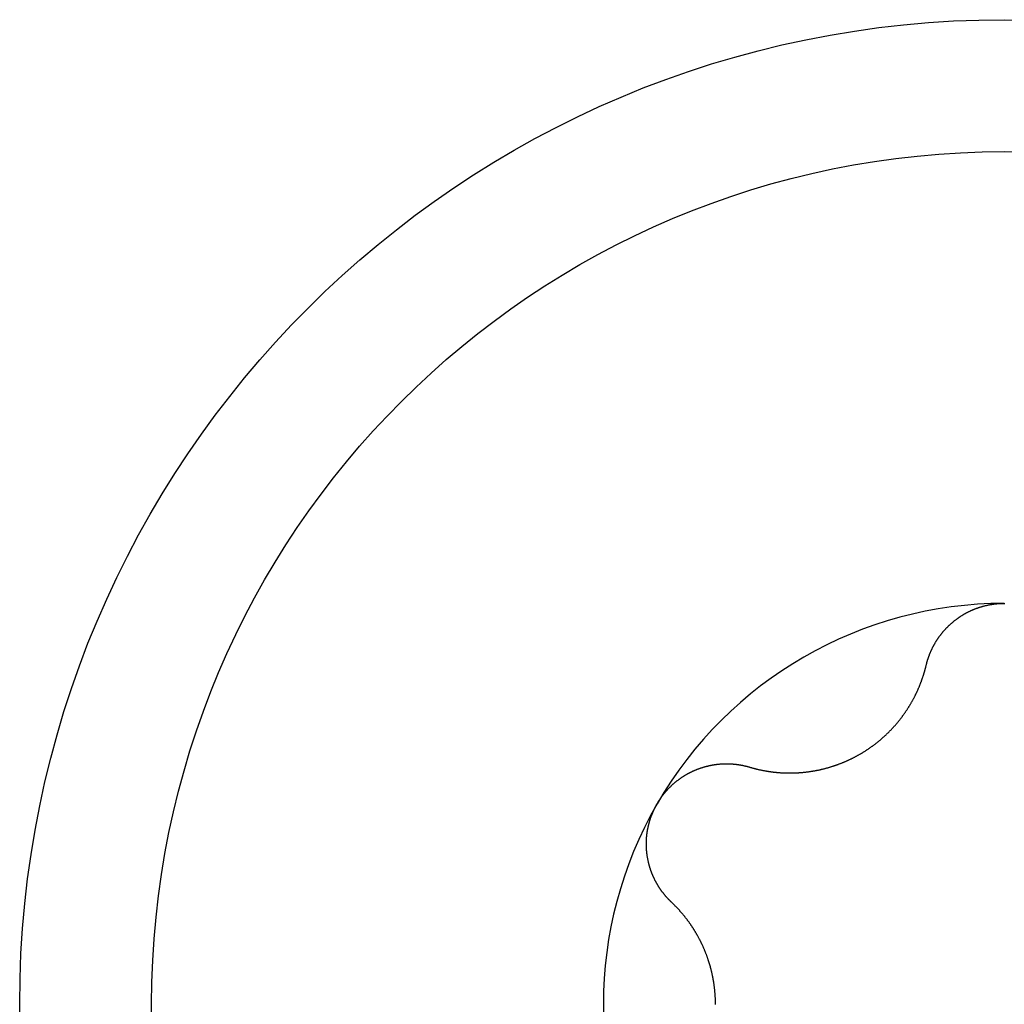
# Model space of a CAD drawing. Extents: x 1107 to 4046, y 937 to 3355.
# Tile 249 of 256: x 2220.63 to 2225.48, y 1717.71 to 1722.56. Entities that reach past the tile are written whole.
import ezdxf

# ---------------------------------------------------------------- set-up
doc = ezdxf.new("R2010")
doc.units = 0
doc.layers.add('KF_VIDA_L___C_REAR', color=7, linetype='CONTINUOUS')

# ---------------------------------------------------------------- blocks, each defined once
blk = doc.blocks.new('KF_VIDA_L___C_REAR')
at = {"layer": 'KF_VIDA_L___C_REAR'}
for points in [[(38.1157, 30.1711, 0), (38.1161, 30.1731, 0), (38.1166, 30.175, 0), (38.1171, 30.1769, 0), (38.1176, 30.1788, 0), (38.1181, 30.1808, 0), (38.1186, 30.1827, 0), (38.1191, 30.1846, 0), (38.1196, 30.1865, 0), (38.1202, 30.1884, 0), (38.1207, 30.1903, 0), (38.1213, 30.1922, 0), (38.1219, 30.1941, 0), (38.1224, 30.196, 0), (38.123, 30.1979, 0), (38.1236, 30.1998, 0), (38.1242, 30.2017, 0), (38.1249, 30.2036, 0), (38.1255, 30.2055, 0), (38.1261, 30.2073, 0), (38.1268, 30.2092, 0), (38.1274, 30.2111, 0), (38.1281, 30.213, 0), (38.1288, 30.2148, 0), (38.1295, 30.2167, 0), (38.1302, 30.2186, 0), (38.1309, 30.2204, 0), (38.1316, 30.2223, 0), (38.1323, 30.2241, 0), (38.133, 30.226, 0), (38.1338, 30.2278, 0), (38.1345, 30.2297, 0), (38.1353, 30.2315, 0), (38.1361, 30.2334, 0), (38.1368, 30.2352, 0), (38.1376, 30.237, 0), (38.1384, 30.2388, 0), (38.1392, 30.2407, 0), (38.1401, 30.2425, 0), (38.1409, 30.2443, 0), (38.1417, 30.2461, 0), (38.1426, 30.2479, 0), (38.1434, 30.2497, 0), (38.1443, 30.2515, 0), (38.1451, 30.2533, 0), (38.146, 30.2551, 0), (38.1469, 30.2568, 0), (38.1478, 30.2586, 0), (38.1487, 30.2604, 0), (38.1496, 30.2622, 0), (38.1505, 30.2639, 0), (38.1515, 30.2657, 0), (38.1524, 30.2674, 0), (38.1533, 30.2692, 0), (38.1543, 30.2709, 0), (38.1553, 30.2727, 0), (38.1562, 30.2744, 0), (38.1572, 30.2761, 0), (38.1582, 30.2778, 0), (38.1592, 30.2796, 0), (38.1602, 30.2813, 0), (38.1612, 30.283, 0), (38.1622, 30.2847, 0), (38.1633, 30.2864, 0), (38.1643, 30.2881, 0), (38.1653, 30.2897, 0), (38.1664, 30.2914, 0), (38.1675, 30.2931, 0), (38.1685, 30.2947, 0), (38.1696, 30.2964, 0), (38.1707, 30.2981, 0), (38.1718, 30.2997, 0), (38.1729, 30.3014, 0), (38.174, 30.303, 0), (38.1751, 30.3046, 0), (38.1762, 30.3062, 0), (38.1774, 30.3079, 0), (38.1785, 30.3095, 0), (38.1796, 30.3111, 0), (38.1808, 30.3127, 0), (38.182, 30.3143, 0), (38.1831, 30.3158, 0), (38.1843, 30.3174, 0), (38.1855, 30.319, 0), (38.1867, 30.3205, 0), (38.1879, 30.3221, 0), (38.1891, 30.3237, 0), (38.1903, 30.3252, 0), (38.1916, 30.3267, 0), (38.1928, 30.3283, 0), (38.194, 30.3298, 0), (38.1953, 30.3314, 0), (38.1966, 30.3329, 0), (38.1979, 30.3344, 0), (38.1992, 30.3359, 0), (38.2005, 30.3374, 0), (38.2018, 30.339, 0), (38.2031, 30.3405, 0), (38.2044, 30.342, 0), (38.2058, 30.3435, 0), (38.2071, 30.345, 0), (38.2085, 30.3465, 0), (38.2099, 30.348, 0), (38.2113, 30.3494, 0), (38.2126, 30.3509, 0), (38.2141, 30.3524, 0), (38.2155, 30.3539, 0), (38.2169, 30.3553, 0), (38.2183, 30.3568, 0), (38.2198, 30.3582, 0), (38.2212, 30.3597, 0), (38.2227, 30.3611, 0), (38.2241, 30.3626, 0), (38.2256, 30.364, 0), (38.2271, 30.3654, 0), (38.2286, 30.3668, 0), (38.2301, 30.3682, 0), (38.2316, 30.3697, 0), (38.2332, 30.3711, 0), (38.2347, 30.3724, 0), (38.2362, 30.3738, 0), (38.2378, 30.3752, 0), (38.2393, 30.3766, 0), (38.2409, 30.378, 0), (38.2425, 30.3793, 0), (38.2441, 30.3807, 0), (38.2457, 30.382, 0), (38.2473, 30.3834, 0), (38.2489, 30.3847, 0), (38.2505, 30.386, 0), (38.2521, 30.3874, 0), (38.2538, 30.3887, 0), (38.2554, 30.39, 0), (38.2571, 30.3913, 0), (38.2587, 30.3926, 0), (38.2604, 30.3939, 0), (38.2621, 30.3951, 0), (38.2638, 30.3964, 0), (38.2655, 30.3977, 0), (38.2672, 30.3989, 0), (38.2689, 30.4002, 0), (38.2706, 30.4014, 0), (38.2723, 30.4026, 0), (38.2741, 30.4039, 0), (38.2758, 30.4051, 0), (38.2775, 30.4063, 0), (38.2793, 30.4075, 0), (38.2811, 30.4087, 0), (38.2828, 30.4098, 0), (38.2846, 30.411, 0), (38.2864, 30.4122, 0), (38.2882, 30.4133, 0), (38.29, 30.4145, 0), (38.2918, 30.4156, 0), (38.2936, 30.4167, 0), (38.2954, 30.4179, 0), (38.2973, 30.419, 0), (38.2991, 30.4201, 0), (38.301, 30.4211, 0), (38.3028, 30.4222, 0), (38.3047, 30.4233, 0), (38.3065, 30.4243, 0), (38.3084, 30.4254, 0), (38.3103, 30.4264, 0), (38.3122, 30.4275, 0), (38.314, 30.4285, 0), (38.3159, 30.4295, 0), (38.3178, 30.4305, 0), (38.3198, 30.4315, 0), (38.3217, 30.4325, 0), (38.3236, 30.4334, 0), (38.3255, 30.4344, 0), (38.3275, 30.4353, 0), (38.3294, 30.4363, 0), (38.3313, 30.4372, 0), (38.3333, 30.4381, 0), (38.3353, 30.439, 0), (38.3372, 30.4399, 0), (38.3392, 30.4408, 0), (38.3412, 30.4416, 0), (38.3432, 30.4425, 0), (38.3451, 30.4433, 0), (38.3471, 30.4442, 0), (38.3491, 30.445, 0), (38.3511, 30.4458, 0), (38.3531, 30.4466, 0), (38.3551, 30.4474, 0), (38.3572, 30.4482, 0), (38.3592, 30.449, 0), (38.3612, 30.4497, 0), (38.3632, 30.4505, 0), (38.3653, 30.4512, 0), (38.3673, 30.452, 0), (38.3693, 30.4527, 0), (38.3714, 30.4534, 0), (38.3734, 30.4541, 0), (38.3755, 30.4548, 0), (38.3776, 30.4554, 0), (38.3796, 30.4561, 0), (38.3817, 30.4567, 0), (38.3837, 30.4574, 0), (38.3858, 30.458, 0), (38.3879, 30.4586, 0), (38.39, 30.4592, 0), (38.3921, 30.4598, 0), (38.3941, 30.4604, 0), (38.3962, 30.461, 0), (38.3983, 30.4615, 0), (38.4004, 30.4621, 0), (38.4025, 30.4626, 0), (38.4046, 30.4632, 0), (38.4067, 30.4637, 0), (38.4088, 30.4642, 0), (38.4109, 30.4647, 0), (38.413, 30.4652, 0), (38.4151, 30.4656, 0), (38.4172, 30.4661, 0), (38.4193, 30.4665, 0), (38.4215, 30.467, 0), (38.4236, 30.4674, 0), (38.4257, 30.4678, 0), (38.4278, 30.4682, 0), (38.4299, 30.4686, 0), (38.432, 30.469, 0), (38.4342, 30.4693, 0), (38.4363, 30.4697, 0), (38.4384, 30.47, 0), (38.4405, 30.4704, 0), (38.4427, 30.4707, 0), (38.4448, 30.471, 0), (38.4469, 30.4713, 0), (38.4491, 30.4716, 0), (38.4512, 30.4719, 0), (38.4533, 30.4721, 0), (38.4554, 30.4724, 0), (38.4576, 30.4726, 0), (38.4597, 30.4729, 0), (38.4618, 30.4731, 0), (38.4639, 30.4733, 0), (38.4661, 30.4735, 0), (38.4682, 30.4737, 0), (38.4703, 30.4738, 0), (38.4725, 30.474, 0), (38.4746, 30.4741, 0), (38.4767, 30.4743, 0), (38.4788, 30.4744, 0), (38.481, 30.4745, 0), (38.4831, 30.4746, 0), (38.4852, 30.4747, 0), (38.4873, 30.4748, 0), (38.4894, 30.4749, 0), (38.4916, 30.4749, 0), (38.4937, 30.4749, 0), (38.4958, 30.475, 0), (38.4979, 30.475, 0), (38.5, 30.475, 0)], [(38.5, 30.475, 0), (38.5021, 30.475, 0)], [(37.2449, 29.6684, 0), (37.2472, 29.6677, 0), (37.2495, 29.6671, 0), (37.2519, 29.6664, 0), (37.2542, 29.6657, 0), (37.2565, 29.6651, 0), (37.2588, 29.6644, 0), (37.2611, 29.6638, 0), (37.2635, 29.6632, 0), (37.2658, 29.6625, 0), (37.2681, 29.6619, 0), (37.2705, 29.6613, 0), (37.2728, 29.6607, 0), (37.2751, 29.6601, 0), (37.2775, 29.6595, 0), (37.2798, 29.659, 0), (37.2822, 29.6584, 0), (37.2845, 29.6579, 0), (37.2868, 29.6573, 0), (37.2892, 29.6568, 0), (37.2915, 29.6562, 0), (37.2939, 29.6557, 0), (37.2962, 29.6552, 0), (37.2986, 29.6547, 0), (37.3009, 29.6542, 0), (37.3033, 29.6537, 0), (37.3056, 29.6532, 0), (37.308, 29.6528, 0), (37.3103, 29.6523, 0), (37.3127, 29.6518, 0), (37.315, 29.6514, 0), (37.3174, 29.651, 0), (37.3198, 29.6505, 0), (37.3221, 29.6501, 0), (37.3245, 29.6497, 0), (37.3268, 29.6493, 0), (37.3292, 29.6489, 0), (37.3315, 29.6485, 0), (37.3339, 29.6481, 0), (37.3362, 29.6477, 0), (37.3386, 29.6474, 0), (37.341, 29.647, 0), (37.3433, 29.6467, 0), (37.3457, 29.6463, 0), (37.348, 29.646, 0), (37.3504, 29.6457, 0), (37.3527, 29.6454, 0), (37.3551, 29.6451, 0), (37.3574, 29.6448, 0), (37.3598, 29.6445, 0), (37.3621, 29.6442, 0), (37.3645, 29.6439, 0), (37.3668, 29.6436, 0), (37.3692, 29.6434, 0), (37.3715, 29.6431, 0), (37.3739, 29.6429, 0), (37.3762, 29.6427, 0), (37.3786, 29.6424, 0), (37.3809, 29.6422, 0), (37.3833, 29.642, 0), (37.3856, 29.6418, 0), (37.3879, 29.6416, 0), (37.3903, 29.6414, 0), (37.3926, 29.6413, 0), (37.395, 29.6411, 0), (37.3973, 29.6409, 0), (37.3996, 29.6408, 0), (37.402, 29.6406, 0), (37.4043, 29.6405, 0), (37.4067, 29.6404, 0), (37.409, 29.6403, 0), (37.4114, 29.6401, 0), (37.4137, 29.64, 0), (37.4161, 29.6399, 0), (37.4185, 29.6399, 0), (37.4209, 29.6398, 0), (37.4233, 29.6397, 0), (37.4257, 29.6397, 0), (37.4281, 29.6396, 0), (37.4305, 29.6396, 0), (37.4329, 29.6395, 0), (37.4354, 29.6395, 0), (37.4378, 29.6395, 0), (37.4402, 29.6395, 0), (37.4427, 29.6395, 0), (37.4451, 29.6395, 0), (37.4476, 29.6395, 0), (37.45, 29.6395, 0), (37.4525, 29.6395, 0), (37.4549, 29.6396, 0), (37.4574, 29.6396, 0), (37.4599, 29.6397, 0), (37.4624, 29.6398, 0), (37.4648, 29.6398, 0), (37.4673, 29.6399, 0), (37.4698, 29.64, 0), (37.4723, 29.6401, 0), (37.4748, 29.6402, 0), (37.4773, 29.6404, 0), (37.4798, 29.6405, 0), (37.4823, 29.6406, 0), (37.4849, 29.6408, 0), (37.4874, 29.6409, 0), (37.4899, 29.6411, 0), (37.4924, 29.6413, 0), (37.495, 29.6415, 0), (37.4975, 29.6417, 0), (37.5, 29.6419, 0), (37.5026, 29.6421, 0), (37.5051, 29.6423, 0), (37.5076, 29.6425, 0), (37.5102, 29.6428, 0), (37.5127, 29.643, 0), (37.5153, 29.6433, 0), (37.5178, 29.6436, 0), (37.5204, 29.6438, 0), (37.5229, 29.6441, 0), (37.5255, 29.6444, 0), (37.5281, 29.6447, 0), (37.5306, 29.6451, 0), (37.5332, 29.6454, 0), (37.5357, 29.6457, 0), (37.5383, 29.6461, 0), (37.5409, 29.6464, 0), (37.5435, 29.6468, 0), (37.546, 29.6472, 0), (37.5486, 29.6476, 0), (37.5512, 29.648, 0), (37.5537, 29.6484, 0), (37.5563, 29.6488, 0), (37.5589, 29.6492, 0), (37.5615, 29.6497, 0), (37.564, 29.6501, 0), (37.5666, 29.6506, 0), (37.5692, 29.651, 0), (37.5718, 29.6515, 0), (37.5743, 29.652, 0), (37.5769, 29.6525, 0), (37.5795, 29.653, 0), (37.5821, 29.6535, 0), (37.5846, 29.6541, 0), (37.5872, 29.6546, 0), (37.5898, 29.6552, 0), (37.5924, 29.6557, 0), (37.5949, 29.6563, 0), (37.5975, 29.6569, 0), (37.6001, 29.6575, 0), (37.6026, 29.6581, 0), (37.6052, 29.6587, 0), (37.6078, 29.6593, 0), (37.6104, 29.66, 0), (37.6129, 29.6606, 0), (37.6155, 29.6613, 0), (37.618, 29.6619, 0), (37.6206, 29.6626, 0), (37.6232, 29.6633, 0), (37.6257, 29.664, 0), (37.6283, 29.6647, 0), (37.6308, 29.6654, 0), (37.6334, 29.6662, 0), (37.6359, 29.6669, 0), (37.6385, 29.6677, 0), (37.641, 29.6684, 0), (37.6436, 29.6692, 0), (37.6461, 29.67, 0), (37.6486, 29.6708, 0), (37.6512, 29.6716, 0), (37.6537, 29.6724, 0), (37.6562, 29.6732, 0), (37.6587, 29.674, 0), (37.6613, 29.6748, 0), (37.6638, 29.6757, 0), (37.6663, 29.6766, 0), (37.6688, 29.6774, 0), (37.6713, 29.6783, 0), (37.6738, 29.6792, 0), (37.6763, 29.6801, 0), (37.6788, 29.681, 0), (37.6813, 29.6819, 0), (37.6838, 29.6828, 0), (37.6863, 29.6837, 0), (37.6887, 29.6847, 0), (37.6912, 29.6856, 0), (37.6937, 29.6866, 0), (37.6961, 29.6875, 0), (37.6986, 29.6885, 0), (37.701, 29.6895, 0), (37.7035, 29.6905, 0), (37.7059, 29.6915, 0), (37.7084, 29.6925, 0), (37.7108, 29.6935, 0), (37.7132, 29.6945, 0), (37.7157, 29.6956, 0), (37.7181, 29.6966, 0), (37.7205, 29.6976, 0), (37.7229, 29.6987, 0), (37.7253, 29.6998, 0), (37.7277, 29.7008, 0), (37.7301, 29.7019, 0), (37.7325, 29.703, 0), (37.7348, 29.7041, 0), (37.7372, 29.7052, 0), (37.7396, 29.7063, 0), (37.7419, 29.7074, 0), (37.7443, 29.7086, 0), (37.7466, 29.7097, 0), (37.749, 29.7109, 0), (37.7513, 29.712, 0), (37.7536, 29.7132, 0), (37.7559, 29.7143, 0), (37.7583, 29.7155, 0), (37.7606, 29.7167, 0), (37.7629, 29.7179, 0), (37.7651, 29.7191, 0), (37.7674, 29.7203, 0), (37.7697, 29.7215, 0), (37.772, 29.7227, 0), (37.7742, 29.7239, 0), (37.7765, 29.7251, 0), (37.7787, 29.7264, 0), (37.7809, 29.7276, 0), (37.7832, 29.7289, 0), (37.7854, 29.7301, 0), (37.7876, 29.7314, 0), (37.7898, 29.7327, 0), (37.792, 29.7339, 0), (37.7942, 29.7352, 0), (37.7964, 29.7365, 0), (37.7986, 29.7378, 0), (37.8008, 29.7392, 0), (37.803, 29.7405, 0), (37.8051, 29.7418, 0), (37.8073, 29.7432, 0), (37.8095, 29.7446, 0), (37.8117, 29.7459, 0), (37.8139, 29.7473, 0), (37.816, 29.7487, 0), (37.8182, 29.7501, 0), (37.8204, 29.7515, 0), (37.8226, 29.753, 0), (37.8247, 29.7544, 0), (37.8269, 29.7558, 0), (37.829, 29.7573, 0), (37.8312, 29.7587, 0), (37.8334, 29.7602, 0), (37.8355, 29.7617, 0), (37.8376, 29.7632, 0), (37.8398, 29.7647, 0), (37.8419, 29.7662, 0), (37.8441, 29.7677, 0), (37.8462, 29.7693, 0), (37.8483, 29.7708, 0), (37.8504, 29.7723, 0), (37.8526, 29.7739, 0), (37.8547, 29.7755, 0), (37.8568, 29.777, 0), (37.8589, 29.7786, 0), (37.861, 29.7802, 0), (37.8631, 29.7818, 0), (37.8652, 29.7834, 0), (37.8673, 29.785, 0), (37.8693, 29.7867, 0), (37.8714, 29.7883, 0), (37.8735, 29.7899, 0), (37.8756, 29.7916, 0), (37.8776, 29.7932, 0), (37.8797, 29.7949, 0), (37.8817, 29.7966, 0), (37.8838, 29.7983, 0), (37.8858, 29.8, 0), (37.8879, 29.8017, 0), (37.8899, 29.8034, 0), (37.8919, 29.8051, 0), (37.8939, 29.8068, 0), (37.8959, 29.8086, 0), (37.8979, 29.8103, 0), (37.8999, 29.812, 0), (37.9019, 29.8138, 0), (37.9039, 29.8156, 0), (37.9059, 29.8173, 0), (37.9079, 29.8191, 0), (37.9098, 29.8209, 0), (37.9118, 29.8227, 0), (37.9137, 29.8245, 0), (37.9157, 29.8263, 0), (37.9176, 29.8281, 0), (37.9195, 29.8299, 0), (37.9215, 29.8318, 0), (37.9234, 29.8336, 0), (37.9253, 29.8354, 0), (37.9272, 29.8373, 0), (37.9291, 29.8392, 0), (37.931, 29.841, 0), (37.9328, 29.8429, 0), (37.9347, 29.8448, 0), (37.9366, 29.8467, 0), (37.9384, 29.8485, 0), (37.9403, 29.8504, 0), (37.9421, 29.8523, 0), (37.9439, 29.8543, 0), (37.9457, 29.8562, 0), (37.9476, 29.8581, 0), (37.9494, 29.86, 0), (37.9511, 29.862, 0), (37.9529, 29.8639, 0), (37.9547, 29.8658, 0), (37.9565, 29.8678, 0), (37.9582, 29.8698, 0), (37.96, 29.8717, 0), (37.9617, 29.8737, 0), (37.9634, 29.8757, 0), (37.9652, 29.8776, 0), (37.9669, 29.8796, 0), (37.9686, 29.8816, 0), (37.9703, 29.8836, 0), (37.972, 29.8856, 0), (37.9736, 29.8876, 0), (37.9753, 29.8896, 0), (37.977, 29.8917, 0), (37.9786, 29.8937, 0), (37.9803, 29.8957, 0), (37.9819, 29.8977, 0), (37.9835, 29.8998, 0), (37.9851, 29.9018, 0), (37.9867, 29.9038, 0), (37.9883, 29.9059, 0), (37.9899, 29.9079, 0), (37.9915, 29.91, 0), (37.993, 29.912, 0), (37.9946, 29.9141, 0), (37.9961, 29.9162, 0), (37.9977, 29.9182, 0), (37.9992, 29.9203, 0), (38.0007, 29.9224, 0), (38.0022, 29.9244, 0), (38.0037, 29.9265, 0), (38.0052, 29.9286, 0), (38.0067, 29.9307, 0), (38.0082, 29.9328, 0), (38.0097, 29.9349, 0), (38.0111, 29.9369, 0), (38.0126, 29.939, 0), (38.014, 29.9411, 0), (38.0154, 29.9432, 0), (38.0168, 29.9453, 0), (38.0182, 29.9474, 0), (38.0196, 29.9495, 0), (38.021, 29.9516, 0), (38.0224, 29.9537, 0), (38.0238, 29.9558, 0), (38.0251, 29.9579, 0), (38.0265, 29.9601, 0), (38.0278, 29.9622, 0), (38.0291, 29.9643, 0), (38.0304, 29.9664, 0), (38.0318, 29.9685, 0), (38.0331, 29.9706, 0), (38.0343, 29.9727, 0), (38.0356, 29.9748, 0), (38.0369, 29.977, 0), (38.0381, 29.9791, 0), (38.0394, 29.9812, 0), (38.0406, 29.9833, 0), (38.0419, 29.9854, 0), (38.0431, 29.9875, 0), (38.0443, 29.9896, 0), (38.0455, 29.9918, 0), (38.0467, 29.9939, 0), (38.0479, 29.996, 0), (38.049, 29.9981, 0), (38.0502, 30.0002, 0), (38.0513, 30.0023, 0), (38.0525, 30.0044, 0), (38.0536, 30.0065, 0), (38.0547, 30.0086, 0), (38.0558, 30.0107, 0), (38.0569, 30.0128, 0), (38.058, 30.0149, 0), (38.0591, 30.0171, 0), (38.0601, 30.0191, 0), (38.0612, 30.0212, 0), (38.0622, 30.0233, 0), (38.0633, 30.0254, 0), (38.0643, 30.0275, 0), (38.0653, 30.0296, 0), (38.0663, 30.0318, 0), (38.0674, 30.0339, 0), (38.0684, 30.036, 0), (38.0694, 30.0381, 0), (38.0703, 30.0403, 0), (38.0713, 30.0424, 0), (38.0723, 30.0445, 0), (38.0733, 30.0467, 0), (38.0742, 30.0488, 0), (38.0752, 30.051, 0), (38.0762, 30.0532, 0), (38.0771, 30.0553, 0), (38.078, 30.0575, 0), (38.079, 30.0597, 0), (38.0799, 30.0619, 0), (38.0808, 30.064, 0), (38.0817, 30.0662, 0), (38.0826, 30.0684, 0), (38.0835, 30.0706, 0), (38.0844, 30.0728, 0), (38.0853, 30.0751, 0), (38.0862, 30.0773, 0), (38.087, 30.0795, 0), (38.0879, 30.0817, 0), (38.0888, 30.0839, 0), (38.0896, 30.0862, 0), (38.0904, 30.0884, 0), (38.0913, 30.0906, 0), (38.0921, 30.0929, 0), (38.0929, 30.0951, 0), (38.0937, 30.0974, 0), (38.0945, 30.0996, 0), (38.0953, 30.1019, 0), (38.0961, 30.1042, 0), (38.0969, 30.1064, 0), (38.0977, 30.1087, 0), (38.0985, 30.111, 0), (38.0992, 30.1132, 0), (38.1, 30.1155, 0), (38.1007, 30.1178, 0), (38.1014, 30.1201, 0), (38.1022, 30.1224, 0), (38.1029, 30.1247, 0), (38.1036, 30.127, 0), (38.1043, 30.1293, 0), (38.105, 30.1316, 0), (38.1057, 30.1339, 0), (38.1064, 30.1362, 0), (38.1071, 30.1385, 0), (38.1077, 30.1408, 0), (38.1084, 30.1431, 0), (38.109, 30.1455, 0), (38.1097, 30.1478, 0), (38.1103, 30.1501, 0), (38.1109, 30.1524, 0), (38.1116, 30.1548, 0), (38.1122, 30.1571, 0), (38.1128, 30.1594, 0), (38.1134, 30.1618, 0), (38.114, 30.1641, 0), (38.1145, 30.1665, 0), (38.1151, 30.1688, 0), (38.1157, 30.1711, 0)], [(36.7896, 29.4875, 0), (36.7907, 29.4893, 0), (36.7917, 29.4911, 0), (36.7928, 29.493, 0), (36.7939, 29.4948, 0), (36.795, 29.4966, 0), (36.7961, 29.4984, 0), (36.7973, 29.5002, 0), (36.7984, 29.502, 0), (36.7995, 29.5038, 0), (36.8007, 29.5055, 0), (36.8019, 29.5073, 0), (36.803, 29.5091, 0), (36.8042, 29.5109, 0), (36.8054, 29.5126, 0), (36.8067, 29.5144, 0), (36.8079, 29.5161, 0), (36.8091, 29.5179, 0), (36.8103, 29.5196, 0), (36.8116, 29.5213, 0), (36.8129, 29.5231, 0), (36.8141, 29.5248, 0), (36.8154, 29.5265, 0), (36.8167, 29.5282, 0), (36.818, 29.5299, 0), (36.8193, 29.5316, 0), (36.8207, 29.5333, 0), (36.822, 29.535, 0), (36.8233, 29.5367, 0), (36.8247, 29.5384, 0), (36.826, 29.54, 0), (36.8274, 29.5417, 0), (36.8288, 29.5433, 0), (36.8302, 29.545, 0), (36.8316, 29.5466, 0), (36.833, 29.5483, 0), (36.8344, 29.5499, 0), (36.8358, 29.5515, 0), (36.8373, 29.5531, 0), (36.8387, 29.5547, 0), (36.8402, 29.5563, 0), (36.8416, 29.5579, 0), (36.8431, 29.5595, 0), (36.8446, 29.5611, 0), (36.8461, 29.5626, 0), (36.8476, 29.5642, 0), (36.8491, 29.5657, 0), (36.8506, 29.5673, 0), (36.8521, 29.5688, 0), (36.8536, 29.5704, 0), (36.8552, 29.5719, 0), (36.8567, 29.5734, 0), (36.8583, 29.5749, 0), (36.8598, 29.5764, 0), (36.8614, 29.5779, 0), (36.863, 29.5794, 0), (36.8646, 29.5808, 0), (36.8662, 29.5823, 0), (36.8678, 29.5838, 0), (36.8694, 29.5852, 0), (36.871, 29.5866, 0), (36.8726, 29.5881, 0), (36.8743, 29.5895, 0), (36.8759, 29.5909, 0), (36.8776, 29.5923, 0), (36.8792, 29.5937, 0), (36.8809, 29.5951, 0), (36.8825, 29.5964, 0), (36.8842, 29.5978, 0), (36.8859, 29.5992, 0), (36.8876, 29.6005, 0), (36.8893, 29.6018, 0), (36.891, 29.6032, 0), (36.8927, 29.6045, 0), (36.8944, 29.6058, 0), (36.8962, 29.6071, 0), (36.8979, 29.6084, 0), (36.8996, 29.6096, 0), (36.9014, 29.6109, 0), (36.9032, 29.6122, 0), (36.9049, 29.6134, 0), (36.9067, 29.6146, 0), (36.9085, 29.6159, 0), (36.9102, 29.6171, 0), (36.912, 29.6183, 0), (36.9138, 29.6195, 0), (36.9156, 29.6207, 0), (36.9174, 29.6218, 0), (36.9192, 29.623, 0), (36.921, 29.6241, 0), (36.9229, 29.6253, 0), (36.9247, 29.6264, 0), (36.9265, 29.6275, 0), (36.9284, 29.6286, 0), (36.9302, 29.6297, 0), (36.932, 29.6308, 0), (36.9339, 29.6319, 0), (36.9358, 29.633, 0), (36.9376, 29.634, 0), (36.9395, 29.635, 0), (36.9414, 29.6361, 0), (36.9432, 29.6371, 0), (36.9451, 29.6381, 0), (36.947, 29.6391, 0), (36.9489, 29.6401, 0), (36.9508, 29.6411, 0), (36.9527, 29.642, 0), (36.9546, 29.643, 0), (36.9565, 29.6439, 0), (36.9584, 29.6449, 0), (36.9603, 29.6458, 0), (36.9623, 29.6467, 0), (36.9642, 29.6476, 0), (36.9661, 29.6485, 0), (36.968, 29.6494, 0), (36.97, 29.6502, 0), (36.9719, 29.6511, 0), (36.9738, 29.6519, 0), (36.9758, 29.6528, 0), (36.9777, 29.6536, 0), (36.9797, 29.6544, 0), (36.9816, 29.6552, 0), (36.9836, 29.656, 0), (36.9855, 29.6568, 0), (36.9875, 29.6576, 0), (36.9894, 29.6583, 0), (36.9914, 29.6591, 0), (36.9933, 29.6598, 0), (36.9953, 29.6606, 0), (36.9973, 29.6613, 0), (36.9992, 29.662, 0), (37.0012, 29.6627, 0), (37.0032, 29.6634, 0), (37.0052, 29.664, 0), (37.0071, 29.6647, 0), (37.0091, 29.6653, 0), (37.0111, 29.666, 0), (37.013, 29.6666, 0), (37.015, 29.6672, 0), (37.017, 29.6678, 0), (37.019, 29.6684, 0), (37.021, 29.669, 0), (37.0229, 29.6696, 0), (37.0249, 29.6702, 0), (37.0269, 29.6707, 0), (37.0289, 29.6713, 0), (37.0308, 29.6718, 0), (37.0328, 29.6723, 0), (37.0348, 29.6728, 0), (37.0368, 29.6733, 0), (37.0388, 29.6738, 0), (37.0407, 29.6743, 0), (37.0427, 29.6748, 0), (37.0447, 29.6752, 0), (37.0467, 29.6757, 0), (37.0486, 29.6761, 0), (37.0506, 29.6765, 0), (37.0526, 29.677, 0), (37.0546, 29.6774, 0), (37.0565, 29.6778, 0), (37.0585, 29.6781, 0), (37.0605, 29.6785, 0), (37.0624, 29.6789, 0), (37.0644, 29.6792, 0), (37.0663, 29.6795, 0), (37.0683, 29.6799, 0), (37.0703, 29.6802, 0), (37.0722, 29.6805, 0), (37.0742, 29.6808, 0), (37.0761, 29.6811, 0), (37.0781, 29.6813, 0), (37.08, 29.6816, 0), (37.082, 29.6819, 0), (37.0839, 29.6821, 0), (37.0859, 29.6823, 0), (37.0878, 29.6826, 0), (37.0898, 29.6828, 0), (37.0917, 29.683, 0), (37.0937, 29.6832, 0), (37.0957, 29.6833, 0), (37.0976, 29.6835, 0), (37.0996, 29.6837, 0), (37.1016, 29.6838, 0), (37.1035, 29.684, 0), (37.1055, 29.6841, 0), (37.1075, 29.6842, 0), (37.1095, 29.6843, 0), (37.1114, 29.6844, 0), (37.1134, 29.6845, 0), (37.1154, 29.6846, 0), (37.1174, 29.6847, 0), (37.1194, 29.6848, 0), (37.1213, 29.6848, 0), (37.1233, 29.6849, 0), (37.1253, 29.6849, 0), (37.1273, 29.6849, 0), (37.1293, 29.6849, 0), (37.1313, 29.6849, 0), (37.1332, 29.6849, 0), (37.1352, 29.6849, 0), (37.1372, 29.6849, 0), (37.1392, 29.6849, 0), (37.1412, 29.6848, 0), (37.1432, 29.6848, 0), (37.1452, 29.6847, 0), (37.1471, 29.6846, 0), (37.1491, 29.6845, 0), (37.1511, 29.6844, 0), (37.1531, 29.6843, 0), (37.1551, 29.6842, 0), (37.1571, 29.6841, 0), (37.1591, 29.684, 0), (37.161, 29.6838, 0), (37.163, 29.6837, 0), (37.165, 29.6835, 0), (37.167, 29.6833, 0), (37.169, 29.6831, 0), (37.171, 29.683, 0), (37.1729, 29.6828, 0), (37.1749, 29.6825, 0), (37.1769, 29.6823, 0), (37.1789, 29.6821, 0), (37.1808, 29.6818, 0), (37.1828, 29.6816, 0), (37.1848, 29.6813, 0), (37.1868, 29.6811, 0), (37.1887, 29.6808, 0), (37.1907, 29.6805, 0), (37.1927, 29.6802, 0), (37.1946, 29.6799, 0), (37.1966, 29.6796, 0), (37.1986, 29.6792, 0), (37.2005, 29.6789, 0), (37.2025, 29.6786, 0), (37.2044, 29.6782, 0), (37.2064, 29.6778, 0), (37.2083, 29.6774, 0), (37.2103, 29.6771, 0), (37.2122, 29.6767, 0), (37.2142, 29.6763, 0), (37.2161, 29.6758, 0), (37.2181, 29.6754, 0), (37.22, 29.675, 0), (37.2219, 29.6745, 0), (37.2239, 29.6741, 0), (37.2258, 29.6736, 0), (37.2277, 29.6731, 0), (37.2296, 29.6726, 0), (37.2316, 29.6722, 0), (37.2335, 29.6717, 0), (37.2354, 29.6711, 0), (37.2373, 29.6706, 0), (37.2392, 29.6701, 0), (37.2411, 29.6695, 0), (37.243, 29.669, 0), (37.2449, 29.6684, 0)], [(36.8606, 29.0027, 0), (36.8591, 29.0041, 0), (36.8577, 29.0055, 0), (36.8563, 29.0068, 0), (36.8549, 29.0082, 0), (36.8535, 29.0096, 0), (36.8521, 29.011, 0), (36.8507, 29.0124, 0), (36.8493, 29.0138, 0), (36.8479, 29.0153, 0), (36.8465, 29.0167, 0), (36.8452, 29.0181, 0), (36.8438, 29.0196, 0), (36.8424, 29.021, 0), (36.8411, 29.0225, 0), (36.8398, 29.024, 0), (36.8384, 29.0254, 0), (36.8371, 29.0269, 0), (36.8358, 29.0284, 0), (36.8345, 29.0299, 0), (36.8332, 29.0314, 0), (36.8319, 29.0329, 0), (36.8306, 29.0344, 0), (36.8293, 29.0359, 0), (36.828, 29.0375, 0), (36.8268, 29.039, 0), (36.8255, 29.0405, 0), (36.8243, 29.0421, 0), (36.823, 29.0436, 0), (36.8218, 29.0452, 0), (36.8205, 29.0468, 0), (36.8193, 29.0483, 0), (36.8181, 29.0499, 0), (36.8169, 29.0515, 0), (36.8157, 29.0531, 0), (36.8145, 29.0547, 0), (36.8133, 29.0563, 0), (36.8122, 29.0579, 0), (36.811, 29.0595, 0), (36.8098, 29.0611, 0), (36.8087, 29.0628, 0), (36.8076, 29.0644, 0), (36.8064, 29.066, 0), (36.8053, 29.0677, 0), (36.8042, 29.0693, 0), (36.8031, 29.071, 0), (36.802, 29.0726, 0), (36.8009, 29.0743, 0), (36.7998, 29.076, 0), (36.7987, 29.0776, 0), (36.7977, 29.0793, 0), (36.7966, 29.081, 0), (36.7956, 29.0827, 0), (36.7945, 29.0844, 0), (36.7935, 29.0861, 0), (36.7925, 29.0878, 0), (36.7914, 29.0895, 0), (36.7904, 29.0912, 0), (36.7894, 29.0929, 0), (36.7885, 29.0946, 0), (36.7875, 29.0963, 0), (36.7865, 29.0981, 0), (36.7855, 29.0998, 0), (36.7846, 29.1016, 0), (36.7836, 29.1033, 0), (36.7827, 29.105, 0), (36.7818, 29.1068, 0), (36.7809, 29.1085, 0), (36.78, 29.1103, 0), (36.7791, 29.1121, 0), (36.7782, 29.1138, 0), (36.7773, 29.1156, 0), (36.7764, 29.1174, 0), (36.7756, 29.1192, 0), (36.7747, 29.1209, 0), (36.7739, 29.1227, 0), (36.773, 29.1245, 0), (36.7722, 29.1263, 0), (36.7714, 29.1281, 0), (36.7706, 29.1299, 0), (36.7698, 29.1317, 0), (36.769, 29.1335, 0), (36.7682, 29.1353, 0), (36.7675, 29.1371, 0), (36.7667, 29.1389, 0), (36.766, 29.1408, 0), (36.7652, 29.1426, 0), (36.7645, 29.1444, 0), (36.7638, 29.1462, 0), (36.7631, 29.1481, 0), (36.7624, 29.1499, 0), (36.7617, 29.1518, 0), (36.761, 29.1537, 0), (36.7603, 29.1555, 0), (36.7596, 29.1574, 0), (36.759, 29.1593, 0), (36.7583, 29.1612, 0), (36.7577, 29.1631, 0), (36.757, 29.165, 0), (36.7564, 29.1669, 0), (36.7558, 29.1689, 0), (36.7552, 29.1708, 0), (36.7546, 29.1727, 0), (36.754, 29.1747, 0), (36.7534, 29.1766, 0), (36.7528, 29.1786, 0), (36.7522, 29.1805, 0), (36.7517, 29.1825, 0), (36.7511, 29.1844, 0), (36.7506, 29.1864, 0), (36.7501, 29.1884, 0), (36.7496, 29.1904, 0), (36.7491, 29.1924, 0), (36.7486, 29.1944, 0), (36.7481, 29.1964, 0), (36.7476, 29.1984, 0), (36.7471, 29.2004, 0), (36.7467, 29.2024, 0), (36.7462, 29.2044, 0), (36.7458, 29.2065, 0), (36.7453, 29.2085, 0), (36.7449, 29.2105, 0), (36.7445, 29.2126, 0), (36.7441, 29.2146, 0), (36.7437, 29.2167, 0), (36.7433, 29.2187, 0), (36.7429, 29.2208, 0), (36.7426, 29.2228, 0), (36.7422, 29.2249, 0), (36.7419, 29.227, 0), (36.7416, 29.229, 0), (36.7412, 29.2311, 0), (36.7409, 29.2332, 0), (36.7406, 29.2353, 0), (36.7403, 29.2374, 0), (36.7401, 29.2394, 0), (36.7398, 29.2415, 0), (36.7395, 29.2436, 0), (36.7393, 29.2457, 0), (36.7391, 29.2478, 0), (36.7388, 29.2499, 0), (36.7386, 29.252, 0), (36.7384, 29.2541, 0), (36.7382, 29.2563, 0), (36.7381, 29.2584, 0), (36.7379, 29.2605, 0), (36.7377, 29.2626, 0), (36.7376, 29.2647, 0), (36.7374, 29.2669, 0), (36.7373, 29.269, 0), (36.7372, 29.2711, 0), (36.7371, 29.2732, 0), (36.737, 29.2754, 0), (36.7369, 29.2775, 0), (36.7369, 29.2796, 0), (36.7368, 29.2818, 0), (36.7368, 29.2839, 0), (36.7367, 29.2861, 0), (36.7367, 29.2882, 0), (36.7367, 29.2903, 0), (36.7367, 29.2925, 0), (36.7367, 29.2946, 0), (36.7368, 29.2968, 0), (36.7368, 29.2989, 0), (36.7368, 29.3011, 0), (36.7369, 29.3032, 0), (36.737, 29.3054, 0), (36.7371, 29.3075, 0), (36.7372, 29.3096, 0), (36.7373, 29.3118, 0), (36.7374, 29.3139, 0), (36.7375, 29.3161, 0), (36.7377, 29.3182, 0), (36.7379, 29.3204, 0), (36.738, 29.3225, 0), (36.7382, 29.3247, 0), (36.7384, 29.3268, 0), (36.7386, 29.329, 0), (36.7388, 29.3311, 0), (36.7391, 29.3333, 0), (36.7393, 29.3354, 0), (36.7396, 29.3376, 0), (36.7399, 29.3397, 0), (36.7401, 29.3418, 0), (36.7404, 29.344, 0), (36.7407, 29.3461, 0), (36.7411, 29.3483, 0), (36.7414, 29.3504, 0), (36.7417, 29.3525, 0), (36.7421, 29.3547, 0), (36.7424, 29.3568, 0), (36.7428, 29.3589, 0), (36.7432, 29.3611, 0), (36.7436, 29.3632, 0), (36.744, 29.3653, 0), (36.7444, 29.3674, 0), (36.7449, 29.3696, 0), (36.7453, 29.3717, 0), (36.7458, 29.3738, 0), (36.7463, 29.3759, 0), (36.7467, 29.378, 0), (36.7472, 29.3801, 0), (36.7477, 29.3822, 0), (36.7482, 29.3843, 0), (36.7488, 29.3864, 0), (36.7493, 29.3885, 0), (36.7499, 29.3906, 0), (36.7504, 29.3927, 0), (36.751, 29.3948, 0), (36.7516, 29.3969, 0), (36.7522, 29.399, 0), (36.7528, 29.401, 0), (36.7534, 29.4031, 0), (36.754, 29.4052, 0), (36.7546, 29.4072, 0), (36.7553, 29.4093, 0), (36.7559, 29.4114, 0), (36.7566, 29.4134, 0), (36.7573, 29.4155, 0), (36.758, 29.4175, 0), (36.7587, 29.4195, 0), (36.7594, 29.4216, 0), (36.7601, 29.4236, 0), (36.7608, 29.4256, 0), (36.7616, 29.4277, 0), (36.7623, 29.4297, 0), (36.7631, 29.4317, 0), (36.7639, 29.4337, 0), (36.7647, 29.4357, 0), (36.7654, 29.4377, 0), (36.7663, 29.4397, 0), (36.7671, 29.4417, 0), (36.7679, 29.4437, 0), (36.7687, 29.4456, 0), (36.7696, 29.4476, 0), (36.7704, 29.4496, 0), (36.7713, 29.4515, 0), (36.7722, 29.4535, 0), (36.7731, 29.4554, 0), (36.774, 29.4574, 0), (36.7749, 29.4593, 0), (36.7758, 29.4612, 0), (36.7767, 29.4631, 0), (36.7776, 29.4651, 0), (36.7786, 29.467, 0), (36.7795, 29.4689, 0), (36.7805, 29.4708, 0), (36.7815, 29.4727, 0), (36.7825, 29.4745, 0), (36.7834, 29.4764, 0), (36.7844, 29.4783, 0), (36.7855, 29.4801, 0), (36.7865, 29.482, 0), (36.7875, 29.4838, 0), (36.7886, 29.4857, 0), (36.7896, 29.4875, 0)], [(37.0774, 28.4987, 0), (37.0774, 28.5013, 0), (37.0774, 28.5038, 0), (37.0774, 28.5064, 0), (37.0773, 28.5089, 0), (37.0773, 28.5115, 0), (37.0772, 28.514, 0), (37.0772, 28.5166, 0), (37.0771, 28.5192, 0), (37.077, 28.5217, 0), (37.0769, 28.5243, 0), (37.0768, 28.5269, 0), (37.0767, 28.5295, 0), (37.0766, 28.532, 0), (37.0765, 28.5346, 0), (37.0763, 28.5372, 0), (37.0762, 28.5398, 0), (37.076, 28.5424, 0), (37.0759, 28.545, 0), (37.0757, 28.5476, 0), (37.0755, 28.5502, 0), (37.0753, 28.5528, 0), (37.0751, 28.5554, 0), (37.0749, 28.558, 0), (37.0746, 28.5606, 0), (37.0744, 28.5632, 0), (37.0741, 28.5658, 0), (37.0739, 28.5684, 0), (37.0736, 28.571, 0), (37.0733, 28.5736, 0), (37.0731, 28.5762, 0), (37.0728, 28.5789, 0), (37.0724, 28.5815, 0), (37.0721, 28.5841, 0), (37.0718, 28.5867, 0), (37.0715, 28.5893, 0), (37.0711, 28.5919, 0), (37.0708, 28.5946, 0), (37.0704, 28.5972, 0), (37.07, 28.5998, 0), (37.0696, 28.6024, 0), (37.0692, 28.605, 0), (37.0688, 28.6076, 0), (37.0684, 28.6102, 0), (37.068, 28.6129, 0), (37.0675, 28.6155, 0), (37.0671, 28.6181, 0), (37.0666, 28.6207, 0), (37.0662, 28.6233, 0), (37.0657, 28.6259, 0), (37.0652, 28.6285, 0), (37.0647, 28.6311, 0), (37.0642, 28.6337, 0), (37.0637, 28.6363, 0), (37.0632, 28.639, 0), (37.0626, 28.6416, 0), (37.0621, 28.6442, 0), (37.0615, 28.6467, 0), (37.061, 28.6493, 0), (37.0604, 28.6519, 0), (37.0598, 28.6545, 0), (37.0592, 28.6571, 0), (37.0586, 28.6597, 0), (37.058, 28.6623, 0), (37.0574, 28.6649, 0), (37.0568, 28.6674, 0), (37.0561, 28.67, 0), (37.0555, 28.6726, 0), (37.0548, 28.6751, 0), (37.0541, 28.6777, 0), (37.0534, 28.6803, 0), (37.0527, 28.6828, 0), (37.052, 28.6854, 0), (37.0513, 28.6879, 0), (37.0506, 28.6905, 0), (37.0499, 28.693, 0), (37.0491, 28.6956, 0), (37.0484, 28.6981, 0), (37.0476, 28.7006, 0), (37.0469, 28.7031, 0), (37.0461, 28.7057, 0), (37.0453, 28.7082, 0), (37.0445, 28.7107, 0), (37.0437, 28.7132, 0), (37.0429, 28.7157, 0), (37.042, 28.7182, 0), (37.0412, 28.7207, 0), (37.0404, 28.7232, 0), (37.0395, 28.7256, 0), (37.0386, 28.7281, 0), (37.0378, 28.7306, 0), (37.0369, 28.7331, 0), (37.036, 28.7355, 0), (37.0351, 28.738, 0), (37.0342, 28.7404, 0), (37.0333, 28.7429, 0), (37.0323, 28.7453, 0), (37.0314, 28.7477, 0), (37.0305, 28.7502, 0), (37.0295, 28.7526, 0), (37.0286, 28.755, 0), (37.0276, 28.7574, 0), (37.0266, 28.7598, 0), (37.0256, 28.7622, 0), (37.0247, 28.7646, 0), (37.0237, 28.767, 0), (37.0227, 28.7694, 0), (37.0216, 28.7717, 0), (37.0206, 28.7741, 0), (37.0196, 28.7765, 0), (37.0186, 28.7788, 0), (37.0175, 28.7812, 0), (37.0165, 28.7835, 0), (37.0154, 28.7858, 0), (37.0144, 28.7881, 0), (37.0133, 28.7905, 0), (37.0122, 28.7928, 0), (37.0111, 28.7951, 0), (37.01, 28.7974, 0), (37.0089, 28.7997, 0), (37.0078, 28.8019, 0), (37.0067, 28.8042, 0), (37.0056, 28.8065, 0), (37.0045, 28.8087, 0), (37.0034, 28.811, 0), (37.0022, 28.8132, 0), (37.0011, 28.8155, 0), (36.9999, 28.8177, 0), (36.9988, 28.8199, 0), (36.9976, 28.8221, 0), (36.9965, 28.8244, 0), (36.9953, 28.8265, 0), (36.9941, 28.8287, 0), (36.9929, 28.8309, 0), (36.9918, 28.8331, 0), (36.9906, 28.8353, 0), (36.9894, 28.8374, 0), (36.9882, 28.8396, 0), (36.987, 28.8417, 0), (36.9857, 28.8438, 0), (36.9845, 28.8459, 0), (36.9833, 28.8481, 0), (36.9821, 28.8502, 0), (36.9808, 28.8523, 0), (36.9796, 28.8543, 0), (36.9784, 28.8564, 0), (36.9771, 28.8585, 0), (36.9759, 28.8605, 0), (36.9746, 28.8626, 0), (36.9734, 28.8646, 0), (36.9721, 28.8667, 0), (36.9708, 28.8687, 0), (36.9696, 28.8707, 0), (36.9683, 28.8727, 0), (36.967, 28.8747, 0), (36.9657, 28.8767, 0), (36.9645, 28.8786, 0), (36.9632, 28.8806, 0), (36.9619, 28.8826, 0), (36.9606, 28.8845, 0), (36.9593, 28.8864, 0), (36.958, 28.8884, 0), (36.9566, 28.8903, 0), (36.9553, 28.8923, 0), (36.954, 28.8942, 0), (36.9526, 28.8961, 0), (36.9513, 28.898, 0), (36.9499, 28.9, 0), (36.9485, 28.9019, 0), (36.9472, 28.9038, 0), (36.9458, 28.9057, 0), (36.9444, 28.9076, 0), (36.943, 28.9095, 0), (36.9416, 28.9114, 0), (36.9402, 28.9133, 0), (36.9388, 28.9152, 0), (36.9373, 28.9171, 0), (36.9359, 28.919, 0), (36.9345, 28.9209, 0), (36.933, 28.9228, 0), (36.9315, 28.9246, 0), (36.9301, 28.9265, 0), (36.9286, 28.9284, 0), (36.9271, 28.9302, 0), (36.9256, 28.9321, 0), (36.9242, 28.934, 0), (36.9227, 28.9358, 0), (36.9211, 28.9377, 0), (36.9196, 28.9395, 0), (36.9181, 28.9414, 0), (36.9166, 28.9432, 0), (36.915, 28.945, 0), (36.9135, 28.9469, 0), (36.9119, 28.9487, 0), (36.9104, 28.9505, 0), (36.9088, 28.9523, 0), (36.9072, 28.9541, 0), (36.9057, 28.9559, 0), (36.9041, 28.9577, 0), (36.9025, 28.9595, 0), (36.9009, 28.9613, 0), (36.8993, 28.9631, 0), (36.8977, 28.9649, 0), (36.8961, 28.9667, 0), (36.8944, 28.9684, 0), (36.8928, 28.9702, 0), (36.8912, 28.972, 0), (36.8895, 28.9737, 0), (36.8879, 28.9755, 0), (36.8862, 28.9772, 0), (36.8845, 28.979, 0), (36.8829, 28.9807, 0), (36.8812, 28.9824, 0), (36.8795, 28.9841, 0), (36.8778, 28.9859, 0), (36.8761, 28.9876, 0), (36.8744, 28.9893, 0), (36.8727, 28.991, 0), (36.871, 28.9927, 0), (36.8693, 28.9944, 0), (36.8675, 28.9961, 0), (36.8658, 28.9977, 0), (36.8641, 28.9994, 0), (36.8623, 29.0011, 0), (36.8606, 29.0027, 0)]]:
    blk.add_polyline3d(points, dxfattribs=at)
for radius in [4.85, 4.2]:
    blk.add_circle((38.5, 28.5), radius, dxfattribs=at)
for start, end in [(90, 150), (150, 210)]:
    blk.add_arc((38.5, 28.5), 1.975, start, end, dxfattribs=at)

msp = doc.modelspace()

# ---------------------------------------------------------------- block references
at = {"layer": 'KF_VIDA_L___C_REAR'}
msp.add_blockref('KF_VIDA_L___C_REAR', (2186.9791, 1689.2132), dxfattribs=at)

doc.saveas('drawing.dxf')
